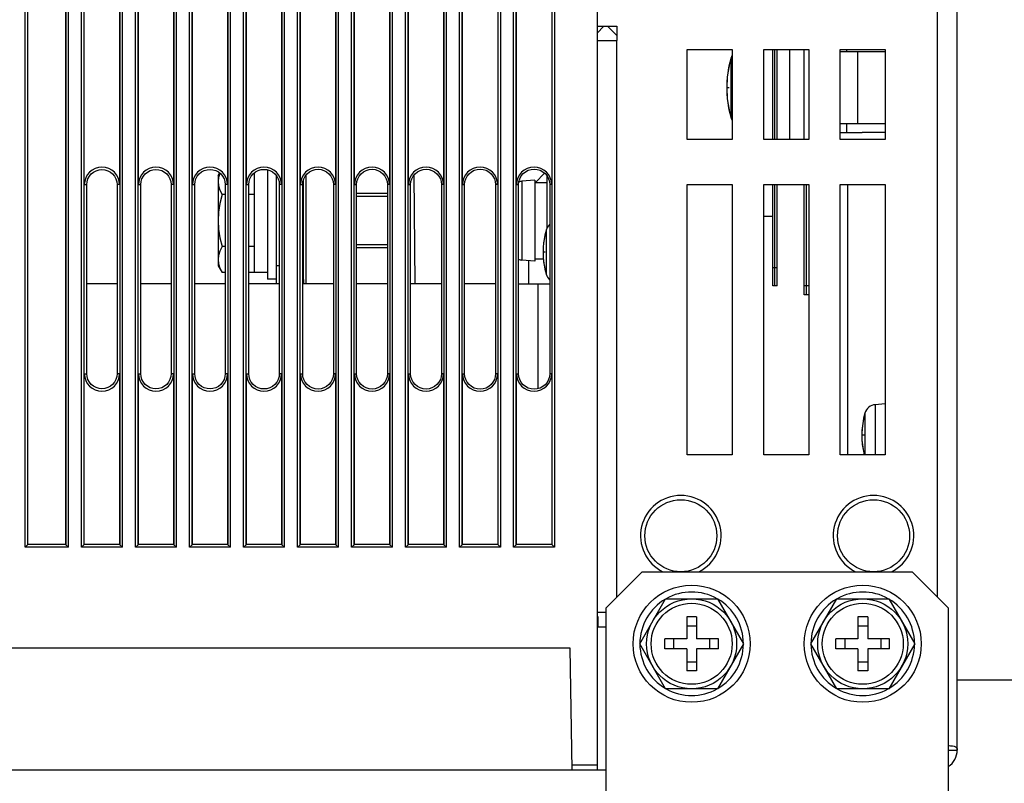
# Model space of a CAD drawing. Extents: x 28 to 410, y 32 to 287.
# Tile 43 of 78: x 170 to 197, y 139 to 160. Entities that reach past the tile are written whole.
import ezdxf

# ---------------------------------------------------------------- set-up
doc = ezdxf.new("R2010")
doc.units = 0
doc.header["$LTSCALE"] = 23.1
doc.linetypes.add('HIDDEN', pattern=[0.2, 0.1, -0.1])
doc.layers.get('0').update_dxf_attribs({"linetype": 'CONTINUOUS'})
for name, color, linetype in [('ALL_AXIS', 7, 'CONTINUOUS'), ('ALL_CURVE', 7, 'CONTINUOUS'), ('ALL_DIM', 7, 'CONTINUOUS'), ('ALL_FEATURES', 7, 'CONTINUOUS'), ('DEFAULT_2', 8, 'HIDDEN')]:
    doc.layers.add(name, color=color, linetype=linetype)
doc.dimstyles.get("Standard").update_dxf_attribs({"dimtxt": 2.5, "dimasz": 2.5, "dimexe": 1.25, "dimexo": 0.625, "dimtad": 1, "dimcen": 2.5, "dimazin": 3, "dimtfac": 1, "dimtmove": 0, "dimatfit": 3})

# ---------------------------------------------------------------- blocks, each defined once
blk = doc.blocks.new('_OPEN')
at = {"color": 0, "linetype": 'BYBLOCK'}
for p, q in [((0, 0), (-1, 0.25)), ((-1, -0.25), (0, 0)), ((-1, 0), (0, 0))]:
    blk.add_line(p, q, dxfattribs=at)
blk = doc.blocks.new('*D11')
at = {"layer": 'ALL_DIM', "color": 2, "linetype": 'CONTINUOUS'}
for p, q in [((154.442, 138.602), (154.442, 108.183)), ((224.442, 136.044), (224.442, 108.183)), ((154.442, 109.183), (189.442, 109.183)), ((224.442, 109.183), (189.442, 109.183))]:
    blk.add_line(p, q, dxfattribs=at)
at = {"layer": 'ALL_DIM', "color": 2, "linetype": 'CONTINUOUS', "xscale": 2, "yscale": 2, "zscale": 2, "rotation": 180}
blk.add_blockref('_OPEN', (154.442, 109.183), dxfattribs=at)
at = {"layer": 'ALL_DIM', "color": 2, "linetype": 'CONTINUOUS', "xscale": 2, "yscale": 2, "zscale": 2}
blk.add_blockref('_OPEN', (224.442, 109.183), dxfattribs=at)

msp = doc.modelspace()

# ---------------------------------------------------------------- linework, layer by layer
at = {"layer": 'ALL_AXIS', "color": 9, "linetype": 'CONTINUOUS'}
for p, q in [((189.651, 159.172), (189.651, 157.57)), ((183.852, 155.776), (183.852, 153.59)), ((184.528, 154.424), (184.528, 153.193)), ((193.662, 149.573), (193.662, 148.183)), ((193.378, 149.338), (193.378, 148.183))]:
    msp.add_line(p, q, dxfattribs=at)
at = {"layer": 'ALL_AXIS', "color": 7, "linetype": 'CONTINUOUS'}
for p, q in [((193.929, 157.133), (193.305, 157.133)), ((175.417, 155.933), (175.46, 156.008)), ((175.417, 155.933), (175.417, 153.433)), ((175.43, 155.883), (175.417, 155.766)), ((175.467, 156.003), (175.43, 155.883)), ((176.417, 156.004), (176.417, 153.24)), ((176.792, 156.095), (176.792, 153.058)), ((184.542, 155.933), (184.542, 154.451)), ((184.217, 155.808), (183.852, 155.776)), ((184.217, 155.808), (184.217, 153.558)), ((184.217, 155.746), (184.542, 155.746)), ((175.615, 155.405), (175.529, 155.405)), ((176.417, 155.405), (176.268, 155.405)), ((175.615, 153.962), (175.529, 153.962)), ((176.417, 153.962), (176.268, 153.962)), ((175.417, 153.601), (175.43, 153.483)), ((175.417, 153.433), (175.529, 153.24)), ((184.217, 153.558), (183.852, 153.59)), ((184.217, 153.621), (184.451, 153.621)), ((175.615, 153.24), (175.529, 153.24)), ((176.417, 153.24), (176.268, 153.24)), ((176.792, 153.246), (176.417, 153.246)), ((177.042, 153.058), (176.792, 153.058)), ((193.942, 149.598), (193.662, 149.573)), ((187.124, 142.933), (187.845, 144.183)), ((187.845, 144.183), (189.289, 144.183)), ((189.289, 144.183), (190.011, 142.933)), ((191.874, 142.933), (192.595, 144.183)), ((192.595, 144.183), (194.039, 144.183)), ((194.039, 144.183), (194.761, 142.933)), ((187.845, 141.683), (187.124, 142.933)), ((190.011, 142.933), (189.289, 141.683)), ((192.595, 141.683), (191.874, 142.933)), ((194.761, 142.933), (194.039, 141.683)), ((189.289, 141.683), (187.845, 141.683)), ((194.039, 141.683), (192.595, 141.683))]:
    msp.add_line(p, q, dxfattribs=at)
for points in [[(175.417, 155.766), (175.43, 155.649), (175.467, 155.529), (175.529, 155.405)], [(175.529, 155.405), (175.467, 155.158), (175.43, 154.919), (175.417, 154.683)], [(175.417, 154.683), (175.43, 154.445), (175.468, 154.206), (175.529, 153.962)], [(175.529, 153.962), (175.467, 153.838), (175.43, 153.718), (175.417, 153.601)], [(175.43, 153.483), (175.467, 153.364), (175.529, 153.24)]]:
    msp.add_lwpolyline(points, dxfattribs=at)
for centre, radius in [((188.267, 145.933), 1), ((193.617, 145.933), 1), ((188.567, 142.933), 1.625), ((193.317, 142.933), 1.625), ((188.567, 142.933), 1.25), ((193.317, 142.933), 1.25)]:
    msp.add_circle(centre, radius, dxfattribs=at)
for centre, radius, start, end in [((192.542, 158.371), 3, 164.506, 195.494), ((190.037, 159.065), 0.4, 151.524, 164.506), ((190.037, 157.676), 0.4, 195.494, 208.476), ((183.887, 155.378), 0.4, 95, 107.7919), ((184.841, 154.335), 0.325, 132.4786, 164.1191), ((186.692, 153.808), 2.25, 164.1191, 195.8809), ((183.887, 153.989), 0.4, 251.2045, 265), ((184.841, 153.282), 0.325, 195.8809, 227.5214), ((193.691, 149.249), 0.325, 95, 164.1191), ((195.542, 148.723), 2.25, 164.1191, 193.8781), ((188.267, 145.933), 1.119, 296.3227, 243.6773), ((193.617, 145.933), 1.119, 296.3227, 243.6773), ((188.567, 142.933), 1.438, 60.4082, 119.5918), ((193.317, 142.933), 1.438, 60.4082, 119.5918), ((188.567, 142.933), 1.438, 120.4082, 179.5918), ((188.567, 142.933), 1.438, 0.4082, 59.5918), ((193.317, 142.933), 1.438, 120.4082, 179.5918), ((193.317, 142.933), 1.438, 0.4082, 59.5918), ((188.567, 142.933), 1.438, 180.4082, 239.5918), ((188.567, 142.933), 1.438, 300.4082, 359.5918), ((193.317, 142.933), 1.438, 180.4082, 239.5918), ((193.317, 142.933), 1.438, 300.4082, 359.5918), ((188.567, 142.933), 1.438, 240.4082, 299.5918), ((193.317, 142.933), 1.438, 240.4082, 299.5918)]:
    msp.add_arc(centre, radius, start, end, dxfattribs=at)
at = {"layer": 'ALL_CURVE', "color": 40, "linetype": 'CONTINUOUS'}
for p, q in [((189.605, 158.371), (189.542, 158.371)), ((184.504, 153.808), (184.442, 153.808)), ((193.354, 148.723), (193.292, 148.723))]:
    msp.add_line(p, q, dxfattribs=at)
for centre, radius, start, end in [((192.542, 158.371), 3, 168.2193, 191.7807), ((186.692, 153.808), 2.25, 166.5066, 193.4934), ((195.542, 148.723), 2.25, 166.5066, 193.4934)]:
    msp.add_arc(centre, radius, start, end, dxfattribs=at)
at = {"layer": 'ALL_FEATURES', "color": 7, "linetype": 'CONTINUOUS'}
for p, q in [((185.942, 241.458), (185.942, 139.433)), ((195.942, 139.983), (195.942, 240.883)), ((170.137, 145.694), (170.137, 204.439)), ((171.181, 203.554), (171.181, 145.694)), ((171.703, 155.683), (171.703, 160.933)), ((172.681, 160.933), (172.681, 155.683)), ((173.203, 155.683), (173.203, 160.933)), ((174.181, 160.933), (174.181, 155.683)), ((174.703, 155.683), (174.703, 160.933)), ((175.681, 160.933), (175.681, 155.683)), ((176.203, 155.683), (176.203, 160.933)), ((177.181, 160.933), (177.181, 155.683)), ((177.703, 155.683), (177.703, 160.933)), ((178.681, 160.933), (178.681, 155.683)), ((179.203, 155.683), (179.203, 160.933)), ((180.181, 160.933), (180.181, 155.683)), ((180.703, 155.683), (180.703, 160.933)), ((181.681, 160.933), (181.681, 155.683)), ((182.203, 155.683), (182.203, 160.933)), ((183.181, 160.933), (183.181, 155.683)), ((183.703, 155.683), (183.703, 160.933)), ((184.681, 160.933), (184.681, 155.683)), ((185.942, 160.083), (186.492, 160.083)), ((185.942, 159.894), (186.131, 160.083)), ((186.492, 160.083), (186.492, 159.683)), ((185.942, 159.683), (186.492, 159.683)), ((188.442, 159.433), (189.692, 159.433)), ((188.442, 156.933), (188.442, 159.433)), ((189.692, 159.433), (189.692, 156.933)), ((190.567, 159.433), (191.817, 159.433)), ((190.567, 156.933), (190.567, 159.433)), ((190.942, 156.933), (190.942, 159.433)), ((191.817, 159.433), (191.817, 156.933)), ((192.692, 159.433), (193.942, 159.433)), ((192.692, 156.933), (192.692, 159.433)), ((192.867, 159.433), (192.867, 159.383)), ((193.942, 159.433), (193.942, 156.933)), ((192.692, 159.383), (193.942, 159.383)), ((193.174, 159.383), (193.174, 157.383)), ((192.692, 157.383), (193.942, 157.383)), ((192.867, 157.383), (192.867, 157.133)), ((192.692, 157.133), (193.305, 157.133)), ((193.929, 157.133), (193.942, 157.133)), ((189.692, 156.933), (188.442, 156.933)), ((191.817, 156.933), (190.567, 156.933)), ((193.942, 156.933), (192.692, 156.933)), ((177.042, 152.933), (177.042, 155.923)), ((180.891, 152.933), (180.865, 155.957)), ((184.484, 156.001), (184.23, 155.746)), ((171.773, 150.433), (171.773, 155.683)), ((172.612, 155.683), (172.612, 150.433)), ((173.271, 150.433), (173.271, 155.683)), ((174.114, 155.683), (174.114, 150.433)), ((174.77, 150.433), (174.77, 155.683)), ((175.615, 155.683), (175.615, 150.433)), ((176.268, 150.433), (176.268, 155.683)), ((177.117, 155.683), (177.117, 150.433)), ((177.767, 150.433), (177.767, 155.683)), ((178.619, 155.683), (178.619, 150.433)), ((179.265, 150.433), (179.265, 155.683)), ((180.12, 155.683), (180.12, 150.433)), ((180.763, 150.433), (180.763, 155.683)), ((181.622, 155.683), (181.622, 150.433)), ((182.262, 150.433), (182.262, 155.683)), ((183.124, 155.683), (183.124, 150.433)), ((183.76, 150.433), (183.76, 155.683)), ((184.625, 155.683), (184.625, 150.433)), ((188.442, 155.683), (189.692, 155.683)), ((188.442, 148.183), (188.442, 155.683)), ((189.692, 155.683), (189.692, 148.183)), ((190.567, 155.683), (191.817, 155.683)), ((190.567, 148.183), (190.567, 155.683)), ((190.942, 152.871), (190.942, 155.683)), ((191.817, 155.683), (191.817, 148.183)), ((192.692, 155.683), (193.942, 155.683)), ((192.692, 148.183), (192.692, 155.683)), ((192.892, 155.683), (192.892, 148.183)), ((193.942, 155.683), (193.942, 148.183)), ((180.12, 155.352), (179.265, 155.352)), ((190.567, 154.808), (190.817, 154.808)), ((180.12, 154.015), (179.265, 154.015)), ((177.117, 153.433), (177.042, 153.433)), ((177.792, 153.433), (177.767, 153.433)), ((184.042, 152.933), (184.042, 153.574)), ((172.612, 152.933), (171.773, 152.933)), ((174.114, 152.933), (173.271, 152.933)), ((175.615, 152.933), (174.77, 152.933)), ((177.117, 152.933), (176.268, 152.933)), ((178.619, 152.933), (177.767, 152.933)), ((177.792, 153.046), (177.792, 152.933)), ((180.12, 152.933), (179.265, 152.933)), ((181.622, 152.933), (180.763, 152.933)), ((183.124, 152.933), (182.262, 152.933)), ((183.76, 152.933), (184.625, 152.933)), ((184.292, 152.933), (184.292, 150.014)), ((190.942, 152.871), (190.817, 152.871)), ((191.817, 152.621), (191.692, 152.621)), ((171.703, 145.694), (171.703, 150.433)), ((172.681, 150.433), (172.681, 145.694)), ((173.203, 145.694), (173.203, 150.433)), ((174.181, 150.433), (174.181, 145.694)), ((174.703, 145.694), (174.703, 150.433)), ((175.681, 150.433), (175.681, 145.694)), ((176.203, 145.694), (176.203, 150.433)), ((177.181, 150.433), (177.181, 145.694)), ((177.703, 145.694), (177.703, 150.433)), ((178.681, 150.433), (178.681, 145.694)), ((179.203, 145.694), (179.203, 150.433)), ((180.181, 150.433), (180.181, 145.694)), ((180.703, 145.694), (180.703, 150.433)), ((181.681, 150.433), (181.681, 145.694)), ((182.203, 145.694), (182.203, 150.433)), ((183.181, 150.433), (183.181, 145.694)), ((183.703, 145.694), (183.703, 150.433)), ((184.681, 150.433), (184.681, 145.694)), ((189.692, 148.183), (188.442, 148.183)), ((191.817, 148.183), (190.567, 148.183)), ((193.942, 148.183), (192.692, 148.183)), ((170.058, 145.615), (170.137, 145.694)), ((171.181, 145.694), (170.137, 145.694)), ((171.261, 145.615), (171.181, 145.694)), ((171.623, 145.615), (171.703, 145.694)), ((172.681, 145.694), (171.703, 145.694)), ((172.761, 145.615), (172.681, 145.694)), ((173.123, 145.615), (173.203, 145.694)), ((174.181, 145.694), (173.203, 145.694)), ((174.181, 145.694), (174.261, 145.615)), ((174.623, 145.615), (174.703, 145.694)), ((175.681, 145.694), (174.703, 145.694)), ((175.681, 145.694), (175.761, 145.615)), ((176.123, 145.615), (176.203, 145.694)), ((177.181, 145.694), (176.203, 145.694)), ((177.181, 145.694), (177.261, 145.615)), ((177.623, 145.615), (177.703, 145.694)), ((178.681, 145.694), (177.703, 145.694)), ((178.681, 145.694), (178.761, 145.615)), ((179.123, 145.615), (179.203, 145.694)), ((180.181, 145.694), (179.203, 145.694)), ((180.181, 145.694), (180.261, 145.615)), ((180.623, 145.615), (180.703, 145.694)), ((181.681, 145.694), (180.703, 145.694)), ((181.681, 145.694), (181.761, 145.615)), ((182.123, 145.615), (182.203, 145.694)), ((183.181, 145.694), (182.203, 145.694)), ((183.181, 145.694), (183.261, 145.615)), ((183.623, 145.615), (183.703, 145.694)), ((184.681, 145.694), (183.703, 145.694)), ((184.681, 145.694), (184.761, 145.615)), ((185.942, 143.808), (186.192, 143.808)), ((185.967, 143.683), (185.942, 143.683)), ((185.967, 143.408), (185.967, 143.683)), ((188.705, 143.681), (188.43, 143.681)), ((188.43, 143.681), (188.43, 143.071)), ((188.705, 143.681), (188.705, 143.071)), ((193.455, 143.681), (193.18, 143.681)), ((193.18, 143.681), (193.18, 143.071)), ((193.455, 143.681), (193.455, 143.071)), ((185.942, 143.408), (186.192, 143.408)), ((188.43, 143.433), (188.705, 143.433)), ((193.18, 143.433), (193.455, 143.433)), ((188.43, 143.071), (187.82, 143.071)), ((187.82, 142.796), (187.82, 143.071)), ((188.067, 143.071), (188.067, 142.796)), ((189.315, 143.071), (188.705, 143.071)), ((189.067, 143.071), (189.067, 142.796)), ((189.315, 142.796), (189.315, 143.071)), ((193.18, 143.071), (192.57, 143.071)), ((192.57, 142.796), (192.57, 143.071)), ((192.817, 143.071), (192.817, 142.796)), ((194.065, 143.071), (193.455, 143.071)), ((193.817, 143.071), (193.817, 142.796)), ((194.065, 142.796), (194.065, 143.071)), ((185.251, 139.433), (185.192, 142.808)), ((188.43, 142.796), (187.82, 142.796)), ((188.43, 142.796), (188.43, 142.186)), ((189.315, 142.796), (188.705, 142.796)), ((188.705, 142.796), (188.705, 142.186)), ((193.18, 142.796), (192.57, 142.796)), ((193.18, 142.796), (193.18, 142.186)), ((194.065, 142.796), (193.455, 142.796)), ((193.455, 142.796), (193.455, 142.186)), ((188.43, 142.433), (188.705, 142.433)), ((188.705, 142.186), (188.43, 142.186)), ((193.18, 142.433), (193.455, 142.433)), ((193.455, 142.186), (193.18, 142.186)), ((195.692, 139.983), (195.942, 139.983)), ((167.442, 139.433), (186.192, 139.433))]:
    msp.add_line(p, q, dxfattribs=at)
at = {"layer": 'ALL_FEATURES', "color": 9, "linetype": 'CONTINUOUS'}
for p, q in [((170.058, 145.615), (170.058, 236.502)), ((183.261, 236.508), (183.261, 145.615)), ((183.623, 145.615), (183.623, 236.502)), ((184.761, 236.502), (184.761, 145.615)), ((195.392, 144.233), (195.392, 236.633)), ((170.133, 145.689), (170.133, 236.427)), ((183.186, 236.434), (183.186, 145.689)), ((183.698, 145.689), (183.698, 236.427)), ((184.686, 236.427), (184.686, 145.689)), ((171.186, 203.549), (171.186, 145.689)), ((171.261, 145.615), (171.261, 203.624)), ((171.623, 145.615), (171.623, 203.624)), ((171.698, 145.689), (171.698, 203.549)), ((172.686, 203.549), (172.686, 145.689)), ((172.761, 145.615), (172.761, 203.624)), ((173.123, 145.615), (173.123, 203.624)), ((173.198, 145.689), (173.198, 203.549)), ((174.186, 203.549), (174.186, 145.689)), ((174.261, 145.615), (174.261, 203.624)), ((174.623, 145.615), (174.623, 203.624)), ((174.698, 145.689), (174.698, 203.549)), ((175.686, 203.549), (175.686, 145.689)), ((175.761, 145.615), (175.761, 203.624)), ((176.123, 145.615), (176.123, 203.624)), ((176.198, 145.689), (176.198, 203.549)), ((177.186, 203.549), (177.186, 145.689)), ((177.261, 145.615), (177.261, 203.624)), ((177.623, 145.615), (177.623, 203.624)), ((177.698, 145.689), (177.698, 203.549)), ((178.686, 203.549), (178.686, 145.689)), ((178.761, 145.615), (178.761, 203.624)), ((179.123, 145.615), (179.123, 203.624)), ((179.198, 145.689), (179.198, 203.549)), ((180.186, 203.549), (180.186, 145.689)), ((180.261, 145.615), (180.261, 203.624)), ((180.623, 145.615), (180.623, 203.624)), ((180.698, 145.689), (180.698, 203.549)), ((181.686, 203.549), (181.686, 145.689)), ((181.761, 145.615), (181.761, 203.624)), ((182.123, 145.615), (182.123, 203.624)), ((182.198, 145.689), (182.198, 203.549)), ((186.492, 159.824), (186.233, 160.083)), ((186.492, 144.233), (186.492, 159.683)), ((191.289, 156.933), (191.289, 159.433)), ((177.867, 152.933), (177.867, 155.955)), ((171.703, 155.683), (171.773, 155.683)), ((172.681, 155.683), (172.612, 155.683)), ((173.203, 155.683), (173.271, 155.683)), ((174.181, 155.683), (174.114, 155.683)), ((174.703, 155.683), (174.77, 155.683)), ((175.681, 155.683), (175.615, 155.683)), ((176.203, 155.683), (176.268, 155.683)), ((177.181, 155.683), (177.117, 155.683)), ((177.703, 155.683), (177.767, 155.683)), ((178.681, 155.683), (178.619, 155.683)), ((179.203, 155.683), (179.265, 155.683)), ((180.181, 155.683), (180.12, 155.683)), ((180.703, 155.683), (180.763, 155.683)), ((181.681, 155.683), (181.622, 155.683)), ((182.203, 155.683), (182.262, 155.683)), ((183.181, 155.683), (183.124, 155.683)), ((183.703, 155.683), (183.76, 155.683)), ((184.681, 155.683), (184.625, 155.683)), ((190.942, 153.371), (190.817, 153.371)), ((191.817, 152.871), (191.692, 152.871)), ((171.703, 150.433), (171.773, 150.433)), ((172.681, 150.433), (172.612, 150.433)), ((173.203, 150.433), (173.271, 150.433)), ((174.181, 150.433), (174.114, 150.433)), ((174.703, 150.433), (174.77, 150.433)), ((175.681, 150.433), (175.615, 150.433)), ((176.203, 150.433), (176.268, 150.433)), ((177.181, 150.433), (177.117, 150.433)), ((177.703, 150.433), (177.767, 150.433)), ((178.681, 150.433), (178.619, 150.433)), ((179.203, 150.433), (179.265, 150.433)), ((180.181, 150.433), (180.12, 150.433)), ((180.703, 150.433), (180.763, 150.433)), ((181.681, 150.433), (181.622, 150.433)), ((182.203, 150.433), (182.262, 150.433)), ((183.181, 150.433), (183.124, 150.433)), ((183.703, 150.433), (183.76, 150.433)), ((184.681, 150.433), (184.625, 150.433)), ((171.261, 145.615), (170.058, 145.615)), ((171.186, 145.689), (170.133, 145.689)), ((172.761, 145.615), (171.623, 145.615)), ((172.686, 145.689), (171.698, 145.689)), ((174.261, 145.615), (173.123, 145.615)), ((174.186, 145.689), (173.198, 145.689)), ((175.761, 145.615), (174.623, 145.615)), ((175.686, 145.689), (174.698, 145.689)), ((177.261, 145.615), (176.123, 145.615)), ((177.186, 145.689), (176.198, 145.689)), ((178.761, 145.615), (177.623, 145.615)), ((178.686, 145.689), (177.698, 145.689)), ((180.261, 145.615), (179.123, 145.615)), ((180.186, 145.689), (179.198, 145.689)), ((181.761, 145.615), (180.623, 145.615)), ((181.686, 145.689), (180.698, 145.689)), ((183.261, 145.615), (182.123, 145.615)), ((183.186, 145.689), (182.198, 145.689)), ((184.761, 145.615), (183.623, 145.615)), ((184.686, 145.689), (183.698, 145.689)), ((185.192, 142.808), (167.442, 142.808)), ((185.942, 139.558), (185.249, 139.558))]:
    msp.add_line(p, q, dxfattribs=at)
at = {"layer": 'ALL_FEATURES', "color": 3, "linetype": 'CONTINUOUS'}
for p, q in [((190.817, 156.933), (190.817, 159.433)), ((190.88, 156.933), (190.88, 159.433)), ((191.692, 156.933), (191.692, 159.433)), ((177.792, 153.046), (177.792, 155.824)), ((190.817, 152.871), (190.817, 155.683)), ((190.88, 152.871), (190.88, 155.683)), ((191.692, 152.621), (191.692, 155.683)), ((191.755, 152.621), (191.755, 155.683)), ((187.192, 144.933), (186.192, 143.933)), ((187.192, 144.933), (194.692, 144.933)), ((195.692, 143.933), (194.692, 144.933)), ((186.192, 132.183), (186.192, 143.933)), ((195.692, 143.933), (195.692, 132.183)), ((195.942, 141.933), (224.442, 141.933))]:
    msp.add_line(p, q, dxfattribs=at)
at = {"layer": 'ALL_FEATURES', "color": 7, "linetype": 'CONTINUOUS'}
for points in [[(182.262, 155.683), (182.27, 155.767), (182.294, 155.848), (182.334, 155.923), (182.388, 155.988), (182.453, 156.042), (182.528, 156.082), (182.609, 156.106), (182.693, 156.114), (182.777, 156.106), (182.858, 156.082), (182.932, 156.042), (182.997, 155.988), (183.051, 155.923), (183.091, 155.848), (183.115, 155.767), (183.124, 155.683)], [(183.76, 155.683), (183.768, 155.768), (183.793, 155.849), (183.833, 155.924), (183.887, 155.989), (183.952, 156.043), (184.027, 156.083), (184.108, 156.108), (184.193, 156.116), (184.277, 156.108), (184.358, 156.083), (184.433, 156.043), (184.498, 155.989), (184.552, 155.924), (184.592, 155.849), (184.617, 155.768), (184.625, 155.683)], [(171.773, 155.683), (171.781, 155.765), (171.805, 155.844), (171.844, 155.917), (171.896, 155.98), (171.959, 156.032), (172.032, 156.071), (172.111, 156.095), (172.193, 156.103), (172.274, 156.095), (172.353, 156.071), (172.426, 156.032), (172.489, 155.98), (172.542, 155.917), (172.58, 155.844), (172.604, 155.765), (172.612, 155.683)], [(173.271, 155.683), (173.279, 155.766), (173.303, 155.845), (173.342, 155.917), (173.395, 155.981), (173.459, 156.034), (173.531, 156.073), (173.61, 156.097), (173.693, 156.105), (173.775, 156.097), (173.854, 156.073), (173.927, 156.034), (173.991, 155.981), (174.043, 155.917), (174.082, 155.845), (174.106, 155.766), (174.114, 155.683)], [(174.77, 155.683), (174.778, 155.766), (174.802, 155.845), (174.841, 155.918), (174.894, 155.982), (174.958, 156.035), (175.031, 156.074), (175.11, 156.098), (175.193, 156.106), (175.275, 156.098), (175.354, 156.074), (175.428, 156.035), (175.492, 155.982), (175.544, 155.918), (175.583, 155.845), (175.607, 155.766), (175.615, 155.683)], [(176.268, 155.683), (176.276, 155.766), (176.3, 155.846), (176.34, 155.919), (176.392, 155.984), (176.457, 156.036), (176.53, 156.076), (176.61, 156.1), (176.693, 156.108), (176.775, 156.1), (176.855, 156.076), (176.928, 156.036), (176.993, 155.984), (177.046, 155.919), (177.085, 155.846), (177.109, 155.766), (177.117, 155.683)], [(177.767, 155.683), (177.775, 155.767), (177.799, 155.846), (177.838, 155.92), (177.891, 155.985), (177.956, 156.038), (178.03, 156.077), (178.109, 156.101), (178.193, 156.11), (178.276, 156.101), (178.356, 156.077), (178.429, 156.038), (178.494, 155.985), (178.547, 155.92), (178.586, 155.846), (178.611, 155.767), (178.619, 155.683)], [(179.265, 155.683), (179.273, 155.767), (179.297, 155.847), (179.337, 155.921), (179.39, 155.986), (179.455, 156.039), (179.529, 156.079), (179.609, 156.103), (179.693, 156.111), (179.776, 156.103), (179.856, 156.079), (179.93, 156.039), (179.995, 155.986), (180.048, 155.921), (180.088, 155.847), (180.112, 155.767), (180.12, 155.683)], [(180.763, 155.683), (180.772, 155.767), (180.796, 155.848), (180.836, 155.922), (180.889, 155.987), (180.954, 156.04), (181.028, 156.08), (181.109, 156.104), (181.193, 156.113), (181.276, 156.104), (181.357, 156.08), (181.431, 156.04), (181.496, 155.987), (181.55, 155.922), (181.589, 155.848), (181.614, 155.767), (181.622, 155.683)], [(172.612, 150.433), (172.604, 150.352), (172.58, 150.273), (172.542, 150.2), (172.489, 150.137), (172.426, 150.084), (172.353, 150.046), (172.274, 150.022), (172.193, 150.014), (172.111, 150.022), (172.032, 150.046), (171.959, 150.084), (171.896, 150.137), (171.844, 150.2), (171.805, 150.273), (171.781, 150.352), (171.773, 150.433)], [(174.114, 150.433), (174.106, 150.351), (174.082, 150.272), (174.043, 150.199), (173.991, 150.136), (173.927, 150.083), (173.854, 150.044), (173.775, 150.02), (173.693, 150.012), (173.61, 150.02), (173.531, 150.044), (173.459, 150.083), (173.395, 150.136), (173.342, 150.199), (173.303, 150.272), (173.279, 150.351), (173.271, 150.433)], [(175.615, 150.433), (175.607, 150.351), (175.583, 150.272), (175.544, 150.199), (175.492, 150.134), (175.428, 150.082), (175.354, 150.043), (175.275, 150.019), (175.193, 150.011), (175.11, 150.019), (175.031, 150.043), (174.958, 150.082), (174.894, 150.134), (174.841, 150.199), (174.802, 150.272), (174.778, 150.351), (174.77, 150.433)], [(177.117, 150.433), (177.109, 150.351), (177.085, 150.271), (177.046, 150.198), (176.993, 150.133), (176.928, 150.08), (176.855, 150.041), (176.775, 150.017), (176.693, 150.009), (176.61, 150.017), (176.53, 150.041), (176.457, 150.08), (176.392, 150.133), (176.34, 150.198), (176.3, 150.271), (176.276, 150.351), (176.268, 150.433)], [(178.619, 150.433), (178.611, 150.35), (178.586, 150.27), (178.547, 150.197), (178.494, 150.132), (178.429, 150.079), (178.356, 150.04), (178.276, 150.016), (178.193, 150.007), (178.109, 150.016), (178.03, 150.04), (177.956, 150.079), (177.891, 150.132), (177.838, 150.197), (177.799, 150.27), (177.775, 150.35), (177.767, 150.433)], [(180.12, 150.433), (180.112, 150.35), (180.088, 150.27), (180.048, 150.196), (179.995, 150.131), (179.93, 150.078), (179.856, 150.038), (179.776, 150.014), (179.693, 150.006), (179.609, 150.014), (179.529, 150.038), (179.455, 150.078), (179.39, 150.131), (179.337, 150.196), (179.297, 150.27), (179.273, 150.35), (179.265, 150.433)], [(181.622, 150.433), (181.614, 150.35), (181.589, 150.269), (181.55, 150.195), (181.496, 150.13), (181.431, 150.076), (181.357, 150.037), (181.276, 150.012), (181.193, 150.004), (181.109, 150.012), (181.028, 150.037), (180.954, 150.076), (180.889, 150.13), (180.836, 150.195), (180.796, 150.269), (180.772, 150.35), (180.763, 150.433)], [(183.124, 150.433), (183.115, 150.349), (183.091, 150.269), (183.051, 150.194), (182.997, 150.129), (182.932, 150.075), (182.858, 150.035), (182.777, 150.011), (182.693, 150.003), (182.609, 150.011), (182.528, 150.035), (182.453, 150.075), (182.388, 150.129), (182.334, 150.194), (182.294, 150.269), (182.27, 150.349), (182.262, 150.433)], [(184.625, 150.433), (184.617, 150.349), (184.592, 150.268), (184.552, 150.193), (184.498, 150.128), (184.433, 150.074), (184.358, 150.034), (184.277, 150.009), (184.193, 150.001), (184.108, 150.009), (184.027, 150.034), (183.952, 150.074), (183.887, 150.128), (183.833, 150.193), (183.793, 150.268), (183.768, 150.349), (183.76, 150.433)], [(195.692, 140.104), (195.694, 140.104), (195.717, 140.104)], [(195.717, 140.104), (195.758, 140.103), (195.814, 140.097), (195.861, 140.086), (195.898, 140.069), (195.923, 140.047), (195.938, 140.018), (195.942, 139.983)]]:
    msp.add_lwpolyline(points, dxfattribs=at)
for centre in [(188.567, 142.933), (193.317, 142.933)]:
    msp.add_circle(centre, 1.125, dxfattribs=at)
for centre, radius, start, end in [((172.192, 155.683), 0.489, 0, 180), ((173.692, 155.683), 0.489, 0, 180), ((175.192, 155.683), 0.489, 0, 180), ((176.692, 155.683), 0.489, 0, 180), ((178.192, 155.683), 0.489, 0, 180), ((179.692, 155.683), 0.489, 0, 180), ((181.192, 155.683), 0.489, 0, 180), ((182.692, 155.683), 0.489, 0, 180), ((184.192, 155.683), 0.489, 0, 180), ((172.192, 150.433), 0.489, 180, 360), ((173.692, 150.433), 0.489, 180, 360), ((175.192, 150.433), 0.489, 180, 360), ((176.692, 150.433), 0.489, 180, 360), ((178.192, 150.433), 0.489, 180, 360), ((179.692, 150.433), 0.489, 180, 360), ((181.192, 150.433), 0.489, 180, 360), ((182.692, 150.433), 0.489, 180, 360), ((184.192, 150.433), 0.489, 180, 360), ((195.392, 139.983), 0.55, 303.1664, 360)]:
    msp.add_arc(centre, radius, start, end, dxfattribs=at)
at = {"layer": 'DEFAULT_2', "color": 8, "linetype": 'HIDDEN'}
for p, q in [((180.12, 155.433), (179.265, 155.433)), ((180.12, 153.933), (179.265, 153.933))]:
    msp.add_line(p, q, dxfattribs=at)

# ---------------------------------------------------------------- dimensions: what is measured, and where the dimension line sits
at = {"layer": 'ALL_DIM', "color": 2, "linetype": 'CONTINUOUS'}
dim = msp.add_linear_dim(base=(154.442, 109.183), p1=(224.442, 137.044), p2=(154.442, 139.602), angle=180, dimstyle='Standard', dxfattribs=at)
dim.commit()
dim.dimension.update_dxf_attribs({"geometry": '*D11', "text_midpoint": (185.314, 109.183), "dimtype": 128})

doc.saveas('drawing.dxf')
